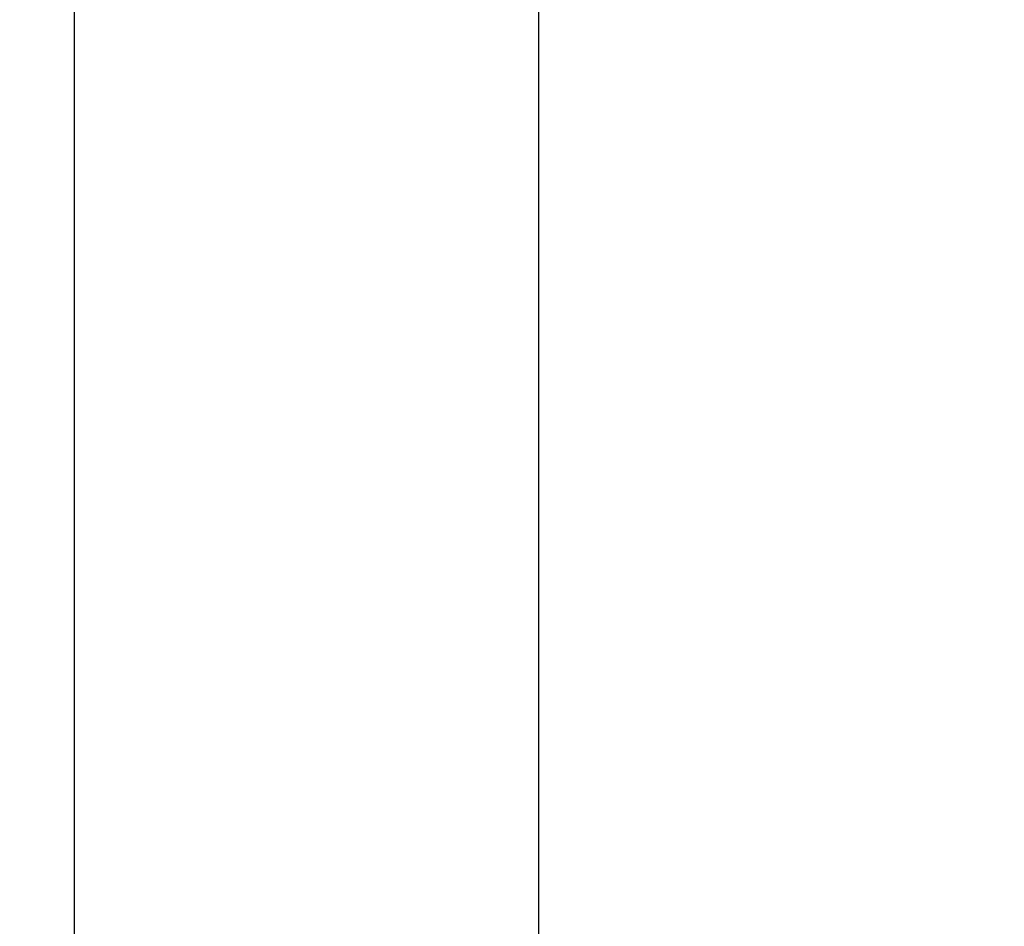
# Model space of a CAD drawing. Header units: millimetres. Extents: x -109 to 627, y -178 to 173.
# Tile 24 of 178: x -10.8502 to -10.7824, y 30.6285 to 30.691. Entities that reach past the tile are written whole.
import ezdxf

# ---------------------------------------------------------------- set-up
doc = ezdxf.new("R2010")
doc.units = ezdxf.units.MM
doc.layers.add('O - MOBILIÁRIO', color=8, linetype='Continuous')
doc.styles.add('GULIM', font='Gulim.ttf')
doc.dimstyles.new('GULIM-100', dxfattribs={"dimtxt": 0.1, "dimasz": 0.05, "dimexe": 0.2, "dimexo": 0, "dimgap": 0.025, "dimtad": 1, "dimdec": 0, "dimlfac": 100, "dimzin": 12, "dimdsep": 46, "dimtxsty": 'GULIM', "dimblk": 'OPEN30', "dimcen": 0, "dimclrd": 152, "dimclre": 152, "dimclrt": 152, "dimaunit": 1, "dimadec": 0, "dimazin": 0, "dimtfac": 1.875, "dimtdec": 0, "dimtmove": 2, "dimatfit": 3, "dimldrblk": 'OPEN30', "dimfxl": 0, "dimtolj": 1, "dimtzin": 12, "dimlwd": -1, "dimarcsym": 0})

# ---------------------------------------------------------------- blocks, each defined once
blk = doc.blocks.new('_Open30')
at = {"color": 0, "linetype": 'ByBlock', "lineweight": -2}
for p, q in [((-1, 0.2679), (0, 0)), ((0, 0), (-1, -0.2679)), ((0, 0), (-1, 0))]:
    blk.add_line(p, q, dxfattribs=at)
blk = doc.blocks.new('*D771')
at = {"color": 152, "lineweight": -2, "transparency": 16777216}
for p, q in [((-10.918074, 30.832025), (-10.282531, 30.832025)), ((-10.918074, 29.282426), (-10.282531, 29.282426))]:
    blk.add_line(p, q, dxfattribs=at)
at = {"color": 152, "transparency": 16777216}
blk.add_line((-10.482531, 29.332426), (-10.482531, 30.782025), dxfattribs=at)
at = {"layer": 'Defpoints', "color": 0, "transparency": 16777216}
for p in [(-10.918074, 30.832025), (-10.482531, 30.832025), (-10.918074, 29.282426)]:
    blk.add_point(p, dxfattribs=at)
at = {"color": 152, "transparency": 16777216, "xscale": 0.05, "yscale": 0.05, "zscale": 0.05}
for p, rotation in [((-10.482531, 30.832025), 90), ((-10.482531, 29.282426), 270)]:
    blk.add_blockref('_Open30', p, dxfattribs=dict(at, rotation=rotation))
at = {"color": 152, "transparency": 16777216, "insert": (-10.558929, 30.057226), "char_height": 0.1, "attachment_point": 5, "rotation": 90, "style": 'GULIM'}
blk.add_mtext('\\A1;155', dxfattribs=at)

msp = doc.modelspace()

# ---------------------------------------------------------------- linework, layer by layer
at = {"layer": 'O - MOBILIÁRIO'}
for p, q in [((-10.846474, 30.040369), (-10.846474, 30.768369)), ((-10.814474, 30.040369), (-10.814474, 30.768369))]:
    msp.add_line(p, q, dxfattribs=at)

# ---------------------------------------------------------------- dimensions: what is measured, and where the dimension line sits
dim = msp.add_linear_dim(base=(-10.482531, 30.832025), p1=(-10.918074, 29.282426), p2=(-10.918074, 30.832025), angle=90, dimstyle='GULIM-100')
dim.commit()
dim.dimension.update_dxf_attribs({"geometry": '*D771', "text_midpoint": (-10.558929, 30.057226)})

doc.saveas('drawing.dxf')
